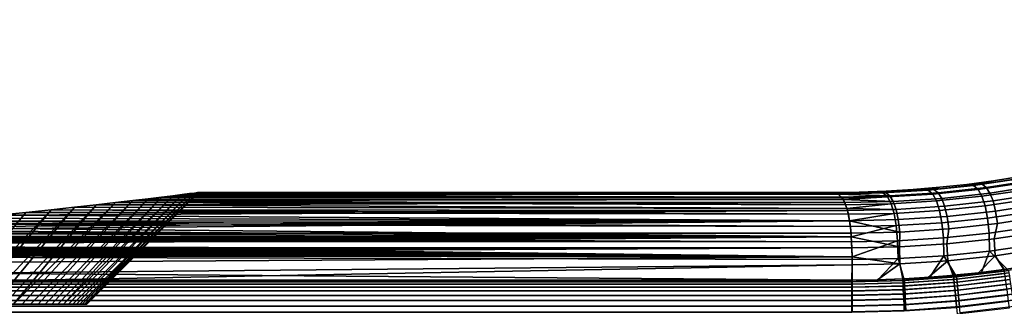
# Model space of a CAD drawing. Header units: metres. Extents: x -109 to 109, y -342 to 66.
# Tile 122 of 256: x -62 to -44, y -9 to -4. Entities that reach past the tile are written whole.
import ezdxf

# ---------------------------------------------------------------- set-up
doc = ezdxf.new("R2010")
doc.units = ezdxf.units.M
doc.layers.add('solid_K_24_62_16_000B91', color=7, linetype='CONTINUOUS')

msp = doc.modelspace()

# ---------------------------------------------------------------- linework, layer by layer
at = {"layer": 'solid_K_24_62_16_000B91'}
for points in [[(-36.842461, -7.666908, -21), (-29.357708, -3.907586, -21), (-29.265255, -4.54852, -21), (-76.5, -29.377958, -21)], [(-29.265255, -4.54852, -21), (-29.158825, -5.187215, -21), (-76.5, -29.377958, -21)], [(-29.158825, -5.187215, -21), (-29.038427, -5.823567, -21), (-76.5, -29.377958, -21)], [(-29.038427, -5.823567, -21), (-28.904202, -6.456891, -21), (-76.5, -29.377958, -21)], [(-28.904202, -6.456891, -21), (-28.756165, -7.087121, -21), (-76.5, -29.377958, -21)], [(-45.467411, -6.906885, 0.002866), (-44.987247, -6.854573, 0.002921), (-44.865837, -6.873651, -2.363894), (-45.675507, -6.956869, -2.387166)], [(-45.675507, -6.956869, -2.387166), (-44.865837, -6.873651, -2.363894), (-44.784134, -6.945807, -4.835994), (-45.594334, -7.029382, -4.853195)], [(-45.57476, -6.943877, 2.179066), (-44.711742, -6.849283, 2.153829), (-44.987247, -6.854573, 0.002921), (-45.467411, -6.906885, 0.002866)], [(-44.636093, -6.908998, 4.400425), (-44.711742, -6.849283, 2.153829), (-45.57476, -6.943877, 2.179066), (-45.499466, -7.00393, 4.419671)], [(-44.987247, -6.854573, 0.002921), (-44.508488, -6.790697, 0.002962), (-44.865837, -6.873651, -2.363894)], [(-44.711742, -6.849283, 2.153829), (-44.508488, -6.790697, 0.002962), (-44.987247, -6.854573, 0.002921)], [(-44.031399, -6.715294, 0.002986), (-44.060207, -6.757536, -2.341398), (-44.865837, -6.873651, -2.363894), (-44.508488, -6.790697, 0.002962)], [(-44.865837, -6.873651, -2.363894), (-44.060207, -6.757536, -2.341398), (-43.977982, -6.829324, -4.820206), (-44.784134, -6.945807, -4.835994)], [(-44.784134, -6.945807, -4.835994), (-43.977982, -6.829324, -4.820206), (-43.908363, -6.950499, -7.297468), (-44.71574, -7.067346, -7.306627)], [(-44.711742, -6.849283, 2.153829), (-43.853622, -6.717299, 2.129424), (-44.031399, -6.715294, 0.002986), (-44.508488, -6.790697, 0.002962)], [(-43.777626, -6.776675, 4.382667), (-43.853622, -6.717299, 2.129424), (-44.711742, -6.849283, 2.153829), (-44.636093, -6.908998, 4.400425)], [(-43.711674, -6.87671, 6.63477), (-43.777626, -6.776675, 4.382667), (-44.636093, -6.908998, 4.400425), (-44.571213, -7.00941, 6.645944)], [(-43.654907, -7.017324, 8.884982), (-43.711674, -6.87671, 6.63477), (-44.571213, -7.00941, 6.645944), (-44.516323, -7.150474, 8.889666)], [(-61.005196, -9, 2.823734), (-61.083027, -9, 3.221714), (-59.210217, -7.057309, 3.754289), (-59.044529, -7.036845, 3.01039)], [(-61.083027, -9, -3.221714), (-61.005196, -9, -2.823734), (-59.044533, -7.036845, -3.010399), (-59.21022, -7.057309, -3.754304)], [(-60.937607, -9, 2.423723), (-61.005196, -9, 2.823734), (-59.044529, -7.036845, 3.01039)], [(-61.005196, -9, -2.823734), (-60.937607, -9, -2.423723), (-59.044533, -7.036845, -3.010399)], [(-60.880367, -9, 2.022278), (-60.937607, -9, 2.423723), (-59.044529, -7.036845, 3.01039), (-58.915615, -7.020792, 2.261471)], [(-60.937607, -9, -2.423723), (-60.880367, -9, -2.022278), (-58.915615, -7.020792, -2.261482), (-59.044533, -7.036845, -3.010399)], [(-60.880367, -9, 2.022278), (-58.915615, -7.020792, 2.261471), (-58.823616, -7.009265, 1.509664), (-60.833477, -9, 1.619444)], [(-60.880367, -9, -2.022278), (-60.833477, -9, -1.619444), (-58.915615, -7.020792, -2.261482)], [(-60.796978, -9, 1.215547), (-60.833477, -9, 1.619444), (-58.823616, -7.009265, 1.509664)], [(-60.796978, -9, -1.215547), (-58.823616, -7.009265, -1.509683), (-58.915615, -7.020792, -2.261482), (-60.833477, -9, -1.619444)], [(-60.770882, -9, 0.810767), (-60.796978, -9, 1.215547), (-58.823616, -7.009265, 1.509664), (-58.768425, -7.002322, 0.755848)], [(-60.796978, -9, -1.215547), (-60.770882, -9, -0.810767), (-58.768425, -7.002323, -0.75586), (-58.823616, -7.009265, -1.509683)], [(-60.770882, -9, 0.810767), (-58.768425, -7.002322, 0.755848), (-58.75, -7, -0.000004), (-60.755222, -9, 0.405523)], [(-60.770882, -9, -0.810767), (-60.755222, -9, -0.405523), (-58.768425, -7.002323, -0.75586)], [(-60.755222, -9, -0.405523), (-60.75, -9), (-58.75, -7, -0.000004), (-58.768425, -7.002323, -0.75586)], [(-60.75, -9), (-60.755222, -9, 0.405523), (-58.75, -7, -0.000004)], [(-59.21022, -7.057309, -3.754304), (-59.044533, -7.036845, -3.010399), (-47.221523, -7.097288, -4.891143)], [(-59.044529, -7.036845, 3.01039), (-59.210217, -7.057309, 3.754289), (-47.234444, -7.080949, 4.461709), (-47.289085, -7.031637, 2.789587)], [(-58.915615, -7.020792, -2.261482), (-47.289272, -7.031518, -2.784348), (-47.221523, -7.097288, -4.891143), (-59.044533, -7.036845, -3.010399)], [(-59.044529, -7.036845, 3.01039), (-47.289085, -7.031637, 2.789587), (-47.308979, -7.02024, 2.231308), (-58.915615, -7.020792, 2.261471)], [(-58.823616, -7.009265, -1.509683), (-47.301598, -7.024115, -2.435524), (-47.289272, -7.031518, -2.784348), (-58.915615, -7.020792, -2.261482)], [(-58.823616, -7.009265, 1.509664), (-58.915615, -7.020792, 2.261471), (-47.308979, -7.02024, 2.231308)], [(-58.768425, -7.002322, 0.755848), (-58.823616, -7.009265, 1.509664), (-47.308979, -7.02024, 2.231308), (-47.396557, -7, 0.003166)], [(-58.823616, -7.009265, -1.509683), (-58.768425, -7.002323, -0.75586), (-47.301598, -7.024115, -2.435524)], [(-58.768425, -7.002323, -0.75586), (-58.75, -7, -0.000004), (-47.396557, -7, 0.003166), (-47.301598, -7.024115, -2.435524)], [(-58.75, -7, -0.000004), (-58.768425, -7.002322, 0.755848), (-47.396557, -7, 0.003166)], [(-46.913548, -6.994176, 0.002686), (-47.301598, -7.024115, -2.435524), (-47.396557, -7, 0.003166)], [(-46.913548, -6.994176, 0.002686), (-47.396557, -7, 0.003166), (-47.308979, -7.02024, 2.231308), (-46.441051, -7.000902, 2.205086)], [(-46.441051, -7.000902, 2.205086), (-47.308979, -7.02024, 2.231308), (-47.289085, -7.031637, 2.789587), (-46.366108, -7.061292, 4.440365)], [(-46.430832, -6.976707, 0.002504), (-46.487869, -7.007054, -2.411175), (-47.301598, -7.024115, -2.435524), (-46.913548, -6.994176, 0.002686)], [(-46.487869, -7.007054, -2.411175), (-47.289272, -7.031518, -2.784348), (-47.301598, -7.024115, -2.435524)], [(-46.40723, -7.079911, -4.871779), (-47.221523, -7.097288, -4.891143), (-47.289272, -7.031518, -2.784348), (-46.487869, -7.007054, -2.411175)], [(-46.366108, -7.061292, 4.440365), (-47.289085, -7.031637, 2.789587), (-47.234444, -7.080949, 4.461709)], [(-46.441051, -7.000902, 2.205086), (-46.430832, -6.976707, 0.002504), (-46.913548, -6.994176, 0.002686)], [(-46.430832, -6.976707, 0.002504), (-45.948696, -6.947605, 0.002679), (-45.675507, -6.956869, -2.387166), (-46.487869, -7.007054, -2.411175)], [(-46.487869, -7.007054, -2.411175), (-45.675507, -6.956869, -2.387166), (-45.594334, -7.029382, -4.853195), (-46.40723, -7.079911, -4.871779)], [(-46.441051, -7.000902, 2.205086), (-45.57476, -6.943877, 2.179066), (-45.948696, -6.947605, 0.002679), (-46.430832, -6.976707, 0.002504)], [(-45.499466, -7.00393, 4.419671), (-45.57476, -6.943877, 2.179066), (-46.441051, -7.000902, 2.205086), (-46.366108, -7.061292, 4.440365)], [(-46.40723, -7.079911, -4.871779), (-45.594334, -7.029382, -4.853195), (-45.527176, -7.151226, -7.317839), (-46.341328, -7.201999, -7.331087)], [(-45.435677, -7.104666, 6.659264), (-45.499466, -7.00393, 4.419671), (-46.366108, -7.061292, 4.440365), (-46.303425, -7.162297, 6.674704)], [(-45.948696, -6.947605, 0.002679), (-45.467411, -6.906885, 0.002866), (-45.675507, -6.956869, -2.387166)], [(-45.57476, -6.943877, 2.179066), (-45.467411, -6.906885, 0.002866), (-45.948696, -6.947605, 0.002679)], [(-45.594334, -7.029382, -4.853195), (-44.784134, -6.945807, -4.835994), (-44.71574, -7.067346, -7.306627), (-45.527176, -7.151226, -7.317839)], [(-44.571213, -7.00941, 6.645944), (-44.636093, -6.908998, 4.400425), (-45.499466, -7.00393, 4.419671), (-45.435677, -7.104666, 6.659264)], [(-44.516323, -7.150474, 8.889666), (-44.571213, -7.00941, 6.645944), (-45.435677, -7.104666, 6.659264), (-45.38269, -7.246064, 8.897161)], [(-44.71574, -7.067346, -7.306627), (-43.908363, -6.950499, -7.297468), (-43.850174, -7.120908, -9.772154), (-44.659645, -7.238177, -9.774805)], [(-43.607864, -7.198681, 11.132554), (-43.654907, -7.017324, 8.884982), (-44.516323, -7.150474, 8.889666), (-44.471684, -7.332276, 11.130875)], [(-28.756165, -7.087121, -21), (-28.594442, -7.713766, -21), (-76.5, -29.377958, -21)], [(-62.235168, -9, 6.676607), (-62.411819, -9, 7.041701), (-60.971924, -7.263161, 8.041667), (-60.587502, -7.220078, 7.35463)], [(-62.411819, -9, -7.041701), (-62.235168, -9, -6.676607), (-60.587505, -7.220078, -7.354636), (-60.971928, -7.263161, -8.041669)], [(-62.235168, -9, 6.676607), (-60.587502, -7.220078, 7.35463), (-60.239437, -7.180183, 6.655269), (-62.068012, -9, 6.307155)], [(-62.235168, -9, -6.676607), (-62.068012, -9, -6.307155), (-60.587505, -7.220078, -7.354636)], [(-61.910435, -9, 5.933548), (-62.068012, -9, 6.307155), (-60.239437, -7.180183, 6.655269)], [(-61.910435, -9, -5.933548), (-60.239441, -7.180184, -6.655278), (-60.587505, -7.220078, -7.354636), (-62.068012, -9, -6.307155)], [(-61.762447, -9, 5.555797), (-61.910435, -9, 5.933548), (-60.239437, -7.180183, 6.655269), (-59.927334, -7.143697, 5.943796)], [(-61.910435, -9, -5.933548), (-61.762447, -9, -5.555797), (-59.927338, -7.143697, -5.943801), (-60.239441, -7.180184, -6.655278)], [(-61.624287, -9, 5.174519), (-61.762447, -9, 5.555797), (-59.927334, -7.143697, 5.943796)], [(-61.762447, -9, -5.555797), (-61.624287, -9, -5.174519), (-59.927338, -7.143697, -5.943801)], [(-61.495998, -9, 4.789824), (-61.624287, -9, 5.174519), (-59.927334, -7.143697, 5.943796), (-59.651505, -7.110889, 5.221723)], [(-61.624287, -9, -5.174519), (-61.495998, -9, -4.789824), (-59.651505, -7.110889, -5.221731), (-59.927338, -7.143697, -5.943801)], [(-61.377666, -9, 4.40198), (-61.495998, -9, 4.789824), (-59.651505, -7.110889, 5.221723)], [(-61.495998, -9, -4.789824), (-61.377666, -9, -4.40198), (-59.651505, -7.110889, -5.221731)], [(-61.269299, -9, 4.011009), (-61.377666, -9, 4.40198), (-59.651505, -7.110889, 5.221723), (-59.412422, -7.082027, 4.49132)], [(-61.377666, -9, -4.40198), (-61.269299, -9, -4.011009), (-59.412426, -7.082028, -4.491336), (-59.651505, -7.110889, -5.221731)], [(-61.269299, -9, 4.011009), (-59.412422, -7.082027, 4.49132), (-59.210217, -7.057309, 3.754289), (-61.171085, -9, 3.617577)], [(-61.269299, -9, -4.011009), (-61.171085, -9, -3.617577), (-59.412426, -7.082028, -4.491336)], [(-61.083027, -9, 3.221714), (-61.171085, -9, 3.617577), (-59.210217, -7.057309, 3.754289)], [(-61.083027, -9, -3.221714), (-59.21022, -7.057309, -3.754304), (-59.412426, -7.082028, -4.491336), (-61.171085, -9, -3.617577)], [(-60.971928, -7.263161, -8.041669), (-60.587505, -7.220078, -7.354636), (-47.134243, -7.285436, -8.374715)], [(-60.587502, -7.220078, 7.35463), (-60.971924, -7.263161, 8.041667), (-47.134552, -7.285671, 8.37816), (-47.172821, -7.182154, 6.691537)], [(-60.239441, -7.180184, -6.655278), (-47.156834, -7.219542, -7.345677), (-47.134243, -7.285436, -8.374715), (-60.587505, -7.220078, -7.354636)], [(-60.239437, -7.180183, 6.655269), (-60.587502, -7.220078, 7.35463), (-47.172821, -7.182154, 6.691537)], [(-60.239441, -7.180184, -6.655278), (-59.927338, -7.143697, -5.943801), (-47.156834, -7.219542, -7.345677)], [(-59.927334, -7.143697, 5.943796), (-60.239437, -7.180183, 6.655269), (-47.172821, -7.182154, 6.691537), (-47.201935, -7.126718, 5.581807)], [(-59.651505, -7.110889, -5.221731), (-47.201908, -7.126523, -5.577514), (-47.156834, -7.219542, -7.345677), (-59.927338, -7.143697, -5.943801)], [(-59.651505, -7.110889, 5.221723), (-59.927334, -7.143697, 5.943796), (-47.201935, -7.126718, 5.581807)], [(-59.412422, -7.082027, 4.49132), (-59.651505, -7.110889, 5.221723), (-47.201935, -7.126718, 5.581807), (-47.234444, -7.080949, 4.461709)], [(-59.412426, -7.082028, -4.491336), (-47.221523, -7.097288, -4.891143), (-47.201908, -7.126523, -5.577514), (-59.651505, -7.110889, -5.221731)], [(-59.412426, -7.082028, -4.491336), (-59.21022, -7.057309, -3.754304), (-47.221523, -7.097288, -4.891143)], [(-59.210217, -7.057309, 3.754289), (-59.412422, -7.082027, 4.49132), (-47.234444, -7.080949, 4.461709)], [(-46.366108, -7.061292, 4.440365), (-47.234444, -7.080949, 4.461709), (-47.201935, -7.126718, 5.581807), (-46.303425, -7.162297, 6.674704)], [(-46.40723, -7.079911, -4.871779), (-47.201908, -7.126523, -5.577514), (-47.221523, -7.097288, -4.891143)], [(-46.303425, -7.162297, 6.674704), (-47.201935, -7.126718, 5.581807), (-47.172821, -7.182154, 6.691537)], [(-46.341328, -7.201999, -7.331087), (-47.156834, -7.219542, -7.345677), (-47.201908, -7.126523, -5.577514), (-46.40723, -7.079911, -4.871779)], [(-46.303425, -7.162297, 6.674704), (-47.172821, -7.182154, 6.691537), (-47.134552, -7.285671, 8.37816), (-46.252369, -7.303912, 8.907457)], [(-46.341328, -7.201999, -7.331087), (-47.134243, -7.285436, -8.374715), (-47.156834, -7.219542, -7.345677)], [(-46.289513, -7.373308, -9.788216), (-47.107189, -7.390892, -9.798294), (-47.134243, -7.285436, -8.374715), (-46.341328, -7.201999, -7.331087)], [(-46.341328, -7.201999, -7.331087), (-45.527176, -7.151226, -7.317839), (-45.473213, -7.322357, -9.780162), (-46.289513, -7.373308, -9.788216)], [(-45.38269, -7.246064, 8.897161), (-45.435677, -7.104666, 6.659264), (-46.303425, -7.162297, 6.674704), (-46.252369, -7.303912, 8.907457)], [(-45.527176, -7.151226, -7.317839), (-44.71574, -7.067346, -7.306627), (-44.659645, -7.238177, -9.774805), (-45.473213, -7.322357, -9.780162)], [(-44.471684, -7.332276, 11.130875), (-44.516323, -7.150474, 8.889666), (-45.38269, -7.246064, 8.897161), (-45.3405, -7.428158, 11.132688)], [(-44.659645, -7.238177, -9.774805), (-43.850174, -7.120908, -9.772154), (-43.802959, -7.340524, -12.243246), (-44.615368, -7.458274, -12.239555)], [(-43.569492, -7.420648, 13.376716), (-43.607864, -7.198681, 11.132554), (-44.471684, -7.332276, 11.130875), (-44.436363, -7.554733, 13.36884)], [(-63.210537, -9, 8.452962), (-63.432602, -9, 8.792361), (-62.336128, -7.407743, 10.006927), (-61.846806, -7.357378, 9.369484)], [(-63.210537, -9, -8.452962), (-61.846809, -7.357378, -9.36949), (-62.336128, -7.407743, -10.006928), (-63.432602, -9, -8.792361)], [(-62.997257, -9, 8.107924), (-63.210537, -9, 8.452962), (-61.846806, -7.357378, 9.369484), (-61.392025, -7.309068, 8.714081)], [(-63.210537, -9, -8.452962), (-62.997257, -9, -8.107924), (-61.392025, -7.309068, -8.714083), (-61.846809, -7.357378, -9.36949)], [(-62.793007, -9, 7.75763), (-62.997257, -9, 8.107924), (-61.392025, -7.309068, 8.714081)], [(-62.997257, -9, -8.107924), (-62.793007, -9, -7.75763), (-61.392025, -7.309068, -8.714083)], [(-62.336128, -7.407743, 10.006927), (-62.859718, -7.45978, 10.625178), (-47.08646, -7.506122, 11.146745), (-47.123734, -7.323876, 8.920127)], [(-62.859718, -7.45978, -10.62518), (-62.336128, -7.407743, -10.006928), (-47.085674, -7.508632, -11.17429)], [(-62.597843, -9, 7.402195), (-62.793007, -9, 7.75763), (-61.392025, -7.309068, 8.714081), (-60.971924, -7.263161, 8.041667)], [(-62.793007, -9, -7.75763), (-62.597843, -9, -7.402195), (-60.971928, -7.263161, -8.041669), (-61.392025, -7.309068, -8.714083)], [(-62.411819, -9, 7.041701), (-62.597843, -9, 7.402195), (-60.971924, -7.263161, 8.041667)], [(-62.597843, -9, -7.402195), (-62.411819, -9, -7.041701), (-60.971928, -7.263161, -8.041669)], [(-61.846806, -7.357378, 9.369484), (-62.336128, -7.407743, 10.006927), (-47.123734, -7.323876, 8.920127)], [(-61.846809, -7.357378, -9.36949), (-47.107189, -7.390892, -9.798294), (-47.085674, -7.508632, -11.17429), (-62.336128, -7.407743, -10.006928)], [(-61.846809, -7.357378, -9.36949), (-61.392025, -7.309068, -8.714083), (-47.107189, -7.390892, -9.798294)], [(-61.392025, -7.309068, 8.714081), (-61.846806, -7.357378, 9.369484), (-47.123734, -7.323876, 8.920127)], [(-60.971928, -7.263161, -8.041669), (-47.134243, -7.285436, -8.374715), (-47.107189, -7.390892, -9.798294), (-61.392025, -7.309068, -8.714083)], [(-60.971924, -7.263161, 8.041667), (-61.392025, -7.309068, 8.714081), (-47.123734, -7.323876, 8.920127), (-47.134552, -7.285671, 8.37816)], [(-46.252369, -7.303912, 8.907457), (-47.134552, -7.285671, 8.37816), (-47.123734, -7.323876, 8.920127)], [(-46.252369, -7.303912, 8.907457), (-47.123734, -7.323876, 8.920127), (-47.08646, -7.506122, 11.146745), (-46.21265, -7.486144, 11.13799)], [(-46.289513, -7.373308, -9.788216), (-47.085674, -7.508632, -11.17429), (-47.107189, -7.390892, -9.798294)], [(-46.251221, -7.593827, -12.242288), (-47.071968, -7.611345, -12.248151), (-47.085674, -7.508632, -11.17429), (-46.289513, -7.373308, -9.788216)], [(-46.289513, -7.373308, -9.788216), (-45.473213, -7.322357, -9.780162), (-45.431911, -7.542756, -12.239236), (-46.251221, -7.593827, -12.242288)], [(-45.3405, -7.428158, 11.132688), (-45.38269, -7.246064, 8.897161), (-46.252369, -7.303912, 8.907457), (-46.21265, -7.486144, 11.13799)], [(-45.473213, -7.322357, -9.780162), (-44.659645, -7.238177, -9.774805), (-44.615368, -7.458274, -12.239555), (-45.431911, -7.542756, -12.239236)], [(-44.436363, -7.554733, 13.36884), (-44.471684, -7.332276, 11.130875), (-45.3405, -7.428158, 11.132688), (-45.308281, -7.650906, 13.36515)], [(-44.615368, -7.458274, -12.239555), (-43.802959, -7.340524, -12.243246), (-43.766403, -7.609364, -14.70974), (-44.582443, -7.727634, -14.69992)], [(-65.272652, -7.67467, 12.865209), (-65.949547, -7.727564, 13.358567), (-47.060532, -7.728809, 13.369964), (-47.086037, -7.508873, 11.176939)], [(-64.623451, -7.620892, 12.343176), (-65.272652, -7.67467, 12.865209), (-47.086037, -7.508873, 11.176939)], [(-64.004089, -7.566811, -11.79467), (-47.071968, -7.611345, -12.248151), (-47.055191, -7.796433, -13.974559), (-64.623459, -7.620893, -12.343177)], [(-64.004089, -7.566811, 11.794667), (-64.623451, -7.620892, 12.343176), (-47.086037, -7.508873, 11.176939)], [(-63.416164, -7.512973, 11.221779), (-64.004089, -7.566811, 11.794667), (-47.086037, -7.508873, 11.176939)], [(-64.004089, -7.566811, -11.79467), (-63.416168, -7.512974, -11.221782), (-47.071968, -7.611345, -12.248151)], [(-62.859718, -7.45978, -10.62518), (-47.085674, -7.508632, -11.17429), (-47.071968, -7.611345, -12.248151), (-63.416168, -7.512974, -11.221782)], [(-62.859718, -7.45978, 10.625178), (-63.416164, -7.512973, 11.221779), (-47.086037, -7.508873, 11.176939), (-47.08646, -7.506122, 11.146745)], [(-46.21265, -7.486144, 11.13799), (-47.08646, -7.506122, 11.146745), (-47.086037, -7.508873, 11.176939), (-46.183571, -7.708981, 13.365652)], [(-46.183571, -7.708981, 13.365652), (-47.086037, -7.508873, 11.176939), (-47.060532, -7.728809, 13.369964)], [(-46.251221, -7.593827, -12.242288), (-45.431911, -7.542756, -12.239236), (-45.402676, -7.812408, -14.694153), (-46.225712, -7.863542, -14.692449)], [(-45.308281, -7.650906, 13.36515), (-45.3405, -7.428158, 11.132688), (-46.21265, -7.486144, 11.13799), (-46.183571, -7.708981, 13.365652)], [(-45.431911, -7.542756, -12.239236), (-44.615368, -7.458274, -12.239555), (-44.582443, -7.727634, -14.69992), (-45.402676, -7.812408, -14.694153)], [(-45.341629, -7.919147, 15.593452), (-44.493641, -7.828719, 15.601757), (-44.436363, -7.554733, 13.36884), (-45.308281, -7.650906, 13.36515)], [(-44.493641, -7.828719, 15.601757), (-43.650288, -7.702514, 15.614652), (-43.569492, -7.420648, 13.376716), (-44.436363, -7.554733, 13.36884)], [(-37.70723, -8.10821, -21), (-36.842461, -7.666908, -21), (-76.5, -29.377958, -21)], [(-28.594442, -7.713766, -21), (-28.41905, -8.336782, -21), (-76.5, -29.377958, -21)], [(-66.653328, -7.77911, -13.822233), (-65.949554, -7.727564, -13.358572), (-47.055191, -7.796433, -13.974559)], [(-65.949547, -7.727564, 13.358567), (-66.653328, -7.77911, 13.822231), (-47.055351, -7.796646, 13.976414), (-47.060532, -7.728809, 13.369964)], [(-65.949554, -7.727564, -13.358572), (-65.272659, -7.67467, -12.865211), (-47.055191, -7.796433, -13.974559)], [(-65.272659, -7.67467, -12.865211), (-64.623459, -7.620893, -12.343177), (-47.055191, -7.796433, -13.974559)], [(-46.251221, -7.593827, -12.242288), (-47.055191, -7.796433, -13.974559), (-47.071968, -7.611345, -12.248151)], [(-46.183571, -7.708981, 13.365652), (-47.060532, -7.728809, 13.369964), (-47.055351, -7.796646, 13.976414), (-46.192719, -7.973635, 15.589752)], [(-46.225712, -7.863542, -14.692449), (-47.050167, -7.880901, -14.69441), (-47.055191, -7.796433, -13.974559), (-46.251221, -7.593827, -12.242288)], [(-46.192719, -7.973635, 15.589752), (-45.341629, -7.919147, 15.593452), (-45.308281, -7.650906, 13.36515), (-46.183571, -7.708981, 13.365652)], [(-44.582443, -7.727634, -14.69992), (-44.577137, -8.048326, -17.154673), (-45.396034, -8.132217, -17.1439), (-45.402676, -7.812408, -14.694153)], [(-43.766403, -7.609364, -14.70974), (-43.762421, -7.931134, -17.170135), (-44.577137, -8.048326, -17.154673), (-44.582443, -7.727634, -14.69992)], [(-44.493641, -7.828719, 15.601757), (-44.475281, -8.132339, 17.83053), (-43.627617, -8.00552, 17.848917), (-43.650288, -7.702514, 15.614652)], [(-69.702179, -7.96164, 15.350526), (-70.105721, -7.980815, 15.50221), (-47.045418, -7.992024, 15.59018), (-47.055351, -7.796646, 13.976414)], [(-69.302986, -7.941521, 15.189724), (-69.702179, -7.96164, 15.350526), (-47.055351, -7.796646, 13.976414)], [(-68.908501, -7.92052, 15.020005), (-69.302986, -7.941521, 15.189724), (-47.055351, -7.796646, 13.976414)], [(-69.302986, -7.941521, -15.189724), (-68.908501, -7.92052, -15.020006), (-47.041367, -8.149115, -16.773842)], [(-68.519196, -7.898702, 14.841598), (-68.908501, -7.92052, 15.020005), (-47.055351, -7.796646, 13.976414)], [(-68.908501, -7.92052, -15.020006), (-68.519196, -7.898702, -14.841599), (-47.041367, -8.149115, -16.773842)], [(-68.135048, -7.876111, 14.654545), (-68.519196, -7.898702, 14.841598), (-47.055351, -7.796646, 13.976414)], [(-68.135048, -7.876111, -14.654548), (-47.050167, -7.880901, -14.69441), (-47.041367, -8.149115, -16.773842), (-68.519196, -7.898702, -14.841599)], [(-67.756111, -7.852793, 14.458901), (-68.135048, -7.876111, 14.654545), (-47.055351, -7.796646, 13.976414)], [(-68.135048, -7.876111, -14.654548), (-67.756111, -7.852793, -14.458902), (-47.050167, -7.880901, -14.69441)], [(-67.382683, -7.828813, 14.254861), (-67.756111, -7.852793, 14.458901), (-47.055351, -7.796646, 13.976414)], [(-67.756111, -7.852793, -14.458902), (-67.382683, -7.828813, -14.254862), (-47.050167, -7.880901, -14.69441)], [(-67.014969, -7.804227, 14.042544), (-67.382683, -7.828813, 14.254861), (-47.055351, -7.796646, 13.976414)], [(-67.382683, -7.828813, -14.254862), (-67.014969, -7.804227, -14.042546), (-47.050167, -7.880901, -14.69441)], [(-66.653328, -7.77911, -13.822233), (-47.055191, -7.796433, -13.974559), (-47.050167, -7.880901, -14.69441), (-67.014969, -7.804227, -14.042546)], [(-66.653328, -7.77911, 13.822231), (-67.014969, -7.804227, 14.042544), (-47.055351, -7.796646, 13.976414)], [(-46.192719, -7.973635, 15.589752), (-47.055351, -7.796646, 13.976414), (-47.045418, -7.992024, 15.59018)], [(-46.225712, -7.863542, -14.692449), (-47.041367, -8.149115, -16.773842), (-47.050167, -7.880901, -14.69441)], [(-46.217712, -8.182666, -17.137835), (-47.040661, -8.199555, -17.136269), (-47.041367, -8.149115, -16.773842), (-46.225712, -7.863542, -14.692449)], [(-45.402676, -7.812408, -14.694153), (-45.396034, -8.132217, -17.1439), (-46.217712, -8.182666, -17.137835), (-46.225712, -7.863542, -14.692449)], [(-46.192719, -7.973635, 15.589752), (-46.183182, -8.27763, 17.809614), (-45.32766, -8.223098, 17.817421), (-45.341629, -7.919147, 15.593452)], [(-45.341629, -7.919147, 15.593452), (-45.32766, -8.223098, 17.817421), (-44.475281, -8.132339, 17.83053), (-44.493641, -7.828719, 15.601757)], [(-43.803715, -8.298741, -19.565554), (-44.26342, -8.369788, -19.566763), (-44.577137, -8.048326, -17.154673), (-43.762421, -7.931134, -17.170135)], [(-38.589794, -8.50975, -21), (-37.70723, -8.10821, -21), (-76.5, -29.377958, -21)], [(-75.191048, -8.122086, 16.576305), (-75.62709, -8.125521, 16.601547), (-47.041363, -8.149252, 16.774839), (-47.045418, -7.992024, 15.59018)], [(-74.755806, -8.11729, 16.541006), (-75.191048, -8.122086, 16.576305), (-47.045418, -7.992024, 15.59018)], [(-74.321838, -8.111145, 16.495665), (-74.755806, -8.11729, 16.541006), (-47.045418, -7.992024, 15.59018)], [(-74.755806, -8.11729, -16.541006), (-74.321838, -8.111145, -16.495665), (-47.041367, -8.149115, -16.773842)], [(-73.889359, -8.10367, 16.440342), (-74.321838, -8.111145, 16.495665), (-47.045418, -7.992024, 15.59018)], [(-74.321838, -8.111145, -16.495665), (-73.889359, -8.10367, -16.440342), (-47.041367, -8.149115, -16.773842)], [(-73.45874, -8.094888, 16.37509), (-73.889359, -8.10367, 16.440342), (-47.045418, -7.992024, 15.59018)], [(-73.889359, -8.10367, -16.440342), (-73.45874, -8.094888, -16.37509), (-47.041367, -8.149115, -16.773842)], [(-73.030037, -8.084815, 16.299931), (-73.45874, -8.094888, 16.37509), (-47.045418, -7.992024, 15.59018)], [(-73.45874, -8.094888, -16.37509), (-73.030037, -8.084815, -16.299931), (-47.041367, -8.149115, -16.773842)], [(-72.603271, -8.073472, 16.214865), (-73.030037, -8.084815, 16.299931), (-47.045418, -7.992024, 15.59018)], [(-73.030037, -8.084815, -16.299931), (-72.603271, -8.073472, -16.214865), (-47.041367, -8.149115, -16.773842)], [(-72.178947, -8.060895, 16.12001), (-72.603271, -8.073472, 16.214865), (-47.045418, -7.992024, 15.59018)], [(-72.603271, -8.073472, -16.214865), (-72.178947, -8.060895, -16.12001), (-47.041367, -8.149115, -16.773842)], [(-71.757469, -8.047117, 16.015446), (-72.178947, -8.060895, 16.12001), (-47.045418, -7.992024, 15.59018)], [(-72.178947, -8.060895, -16.12001), (-71.757469, -8.047117, -16.015446), (-47.041367, -8.149115, -16.773842)], [(-71.339142, -8.032181, 15.901291), (-71.757469, -8.047117, 16.015446), (-47.045418, -7.992024, 15.59018)], [(-71.757469, -8.047117, -16.015446), (-71.339149, -8.032181, -15.901292), (-47.041367, -8.149115, -16.773842)], [(-71.339149, -8.032181, -15.901292), (-70.924423, -8.016129, -15.777688), (-47.041367, -8.149115, -16.773842)], [(-70.924416, -8.016129, 15.777687), (-71.339142, -8.032181, 15.901291), (-47.045418, -7.992024, 15.59018)], [(-70.924423, -8.016129, -15.777688), (-70.513283, -7.998997, -15.644658), (-47.041367, -8.149115, -16.773842)], [(-70.513283, -7.998997, 15.644657), (-70.924416, -8.016129, 15.777687), (-47.045418, -7.992024, 15.59018)], [(-70.513283, -7.998997, -15.644658), (-70.105721, -7.980815, -15.502211), (-47.041367, -8.149115, -16.773842)], [(-70.105721, -7.980815, 15.50221), (-70.513283, -7.998997, 15.644657), (-47.045418, -7.992024, 15.59018)], [(-70.105721, -7.980815, -15.502211), (-69.702179, -7.96164, -15.350527), (-47.041367, -8.149115, -16.773842)], [(-69.702179, -7.96164, -15.350527), (-69.302986, -7.941521, -15.189724), (-47.041367, -8.149115, -16.773842)], [(-46.192719, -7.973635, 15.589752), (-47.045418, -7.992024, 15.59018), (-47.041363, -8.149252, 16.774839), (-46.183182, -8.27763, 17.809614)], [(-44.724525, -8.429961, -19.567806), (-45.186787, -8.479229, -19.568682), (-45.396034, -8.132217, -17.1439), (-44.577137, -8.048326, -17.154673)], [(-44.26342, -8.369788, -19.566763), (-44.724525, -8.429961, -19.567806), (-44.577137, -8.048326, -17.154673)], [(-43.627617, -8.00552, 17.848917), (-44.475281, -8.132339, 17.83053), (-44.315918, -8.377192, 19.566881), (-43.875149, -8.310512, 19.565741)], [(-76.063347, -8.127584, -16.616682), (-47.041367, -8.149115, -16.773842), (-47.040661, -8.199555, -17.136269), (-76.5, -8.128272, -16.621729)], [(-76.063347, -8.127584, 16.616682), (-76.5, -8.128272, 16.621729), (-76.5, -8.338655, 18.097437), (-47.041363, -8.149252, 16.774839)], [(-47.042538, -8.566907, -19.570486), (-76.5, -8.338655, -18.097437), (-76.5, -8.128272, -16.621729), (-47.040661, -8.199555, -17.136269)], [(-76.5, -8.566907, 19.570486), (-47.04007, -8.295759, 17.806681), (-47.041363, -8.149252, 16.774839), (-76.5, -8.338655, 18.097437)], [(-76.063347, -8.127584, -16.616682), (-75.62709, -8.125521, -16.601547), (-47.041367, -8.149115, -16.773842)], [(-75.62709, -8.125521, 16.601547), (-76.063347, -8.127584, 16.616682), (-47.041363, -8.149252, 16.774839)], [(-75.62709, -8.125521, -16.601547), (-75.191048, -8.122086, -16.576305), (-47.041367, -8.149115, -16.773842)], [(-75.191048, -8.122086, -16.576305), (-74.755806, -8.11729, -16.541006), (-47.041367, -8.149115, -16.773842)], [(-46.183182, -8.27763, 17.809614), (-47.04007, -8.295759, 17.806681), (-47.042751, -8.566908, 19.570494), (-46.588615, -8.561623, 19.570305)], [(-46.578114, -8.561401, -19.570292), (-47.042538, -8.566907, -19.570486), (-47.040661, -8.199555, -17.136269), (-46.217712, -8.182666, -17.137835)], [(-46.183182, -8.27763, 17.809614), (-47.041363, -8.149252, 16.774839), (-47.04007, -8.295759, 17.806681)], [(-46.183182, -8.27763, 17.809614), (-46.588615, -8.561623, 19.570305), (-46.132103, -8.545752, 19.569948)], [(-46.113831, -8.544954, -19.569925), (-46.578114, -8.561401, -19.570292), (-46.217712, -8.182666, -17.137835)], [(-45.649975, -8.517564, -19.569387), (-46.113831, -8.544954, -19.569925), (-46.217712, -8.182666, -17.137835), (-45.396034, -8.132217, -17.1439)], [(-45.32766, -8.223098, 17.817421), (-46.183182, -8.27763, 17.809614), (-46.132103, -8.545752, 19.569948), (-45.680988, -8.519661, 19.569431)], [(-45.32766, -8.223098, 17.817421), (-45.680988, -8.519661, 19.569431), (-45.227997, -8.483015, 19.568748)], [(-45.186787, -8.479229, -19.568682), (-45.649975, -8.517564, -19.569387), (-45.396034, -8.132217, -17.1439)], [(-44.475281, -8.132339, 17.83053), (-45.32766, -8.223098, 17.817421), (-45.222122, -8.482471, 19.568739), (-44.775867, -8.435939, 19.567905)], [(-45.32766, -8.223098, 17.817421), (-45.227997, -8.483015, 19.568748), (-45.222122, -8.482471, 19.568739)], [(-44.475281, -8.132339, 17.83053), (-44.775867, -8.435939, 19.567905), (-44.324841, -8.378436, 19.566902)], [(-44.475281, -8.132339, 17.83053), (-44.324841, -8.378436, 19.566902), (-44.315918, -8.377192, 19.566881)], [(-76.5, -8.566907, 19.570486), (-61.771374, -8.566907, 19.570486), (-47.04007, -8.295759, 17.806681)], [(-28.41905, -8.336782, -21), (-28.230089, -8.955794, -21), (-76.5, -29.377958, -21)], [(-47.042538, -8.566907, -19.570486), (-76.5, -8.566907, -19.570486), (-76.5, -8.338655, -18.097437)], [(-61.771374, -8.566907, 19.570486), (-47.042751, -8.566908, 19.570494), (-47.04007, -8.295759, 17.806681)], [(-45.219337, -8.512561, 19.715643), (-44.775867, -8.435939, 19.567905), (-45.222122, -8.482471, 19.568739)], [(-45.219337, -8.512561, 19.715643), (-44.315918, -8.377192, 19.566881), (-44.324841, -8.378436, 19.566902)], [(-44.311764, -8.406988, 19.713934), (-44.315918, -8.377192, 19.566881), (-45.219337, -8.512561, 19.715643)], [(-45.219337, -8.512561, 19.715643), (-44.324841, -8.378436, 19.566902), (-44.775867, -8.435939, 19.567905)], [(-44.305836, -8.449516, 19.857761), (-44.311764, -8.406988, 19.713934), (-45.219337, -8.512561, 19.715643), (-45.21537, -8.555428, 19.859314)], [(-44.29818, -8.504444, 19.997238), (-44.305836, -8.449516, 19.857761), (-45.21537, -8.555428, 19.859314), (-45.210247, -8.610736, 19.998629)], [(-45.168434, -8.507406, -19.713877), (-45.186787, -8.479229, -19.568682), (-44.724525, -8.429961, -19.567806)], [(-44.236614, -8.395874, -19.711964), (-45.168434, -8.507406, -19.713877), (-44.724525, -8.429961, -19.567806), (-44.26342, -8.369788, -19.566763)], [(-44.230629, -8.437657, -19.854229), (-45.164421, -8.549591, -19.856092), (-45.168434, -8.507406, -19.713877), (-44.236614, -8.395874, -19.711964)], [(-44.222904, -8.491562, -19.99227), (-45.159245, -8.603961, -19.994072), (-45.164421, -8.549591, -19.856092), (-44.230629, -8.437657, -19.854229)], [(-44.311764, -8.406988, 19.713934), (-43.875149, -8.310512, 19.565741), (-44.315918, -8.377192, 19.566881)], [(-39.488209, -8.870771, -21), (-38.589794, -8.50975, -21), (-76.5, -29.377958, -21)], [(-76.5, -8.596738, -19.715218), (-76.5, -8.566907, -19.570486), (-47.042538, -8.566907, -19.570486), (-47.042538, -8.596852, -19.715673)], [(-76.5, -8.596738, 19.715218), (-47.042751, -8.566908, 19.570494), (-61.771374, -8.566907, 19.570486)], [(-76.5, -8.596738, 19.715218), (-61.771374, -8.566907, 19.570486), (-76.5, -8.566907, 19.570486)], [(-47.042751, -8.597254, 19.71726), (-47.042751, -8.566908, 19.570494), (-76.5, -8.596738, 19.715218), (-76.5, -8.597252, 19.717253)], [(-76.5, -8.597252, -19.717253), (-76.5, -8.596738, -19.715218), (-47.042538, -8.596852, -19.715673)], [(-76.5, -8.639763, -19.858936), (-76.5, -8.597252, -19.717253), (-47.042538, -8.596852, -19.715673), (-47.042538, -8.639382, -19.857843)], [(-47.042751, -8.640408, 19.860785), (-47.042751, -8.597254, 19.71726), (-76.5, -8.597252, 19.717253), (-76.5, -8.639763, 19.858936)], [(-76.5, -8.639763, -19.858936), (-47.042538, -8.639382, -19.857843), (-47.042538, -8.640405, -19.860777)], [(-76.5, -8.695292, -19.998302), (-76.5, -8.639763, -19.858936), (-47.042538, -8.640405, -19.860777), (-47.042538, -8.694149, -19.995762)], [(-47.042751, -8.696034, 19.999949), (-47.042751, -8.640408, 19.860785), (-76.5, -8.639763, 19.858936), (-76.5, -8.695292, 19.998302)], [(-46.130707, -8.576025, 19.716757), (-46.132103, -8.545752, 19.569948), (-46.588615, -8.561623, 19.570305), (-47.042751, -8.597254, 19.71726)], [(-47.042751, -8.597254, 19.71726), (-46.588615, -8.561623, 19.570305), (-47.042751, -8.566908, 19.570494)], [(-46.128716, -8.619101, 19.860325), (-46.130707, -8.576025, 19.716757), (-47.042751, -8.597254, 19.71726), (-47.042751, -8.640408, 19.860785)], [(-46.126152, -8.674643, 19.999535), (-46.128716, -8.619101, 19.860325), (-47.042751, -8.640408, 19.860785), (-47.042751, -8.696034, 19.999949)], [(-46.104492, -8.574442, -19.715117), (-47.042538, -8.596852, -19.715673), (-46.578114, -8.561401, -19.570292), (-46.113831, -8.544954, -19.569925)], [(-47.042538, -8.596852, -19.715673), (-47.042538, -8.566907, -19.570486), (-46.578114, -8.561401, -19.570292)], [(-46.102478, -8.616877, -19.8573), (-47.042538, -8.639382, -19.857843), (-47.042538, -8.596852, -19.715673), (-46.104492, -8.574442, -19.715117)], [(-47.042538, -8.640405, -19.860777), (-47.042538, -8.639382, -19.857843), (-46.102478, -8.616877, -19.8573)], [(-46.09988, -8.671535, -19.995237), (-47.042538, -8.694149, -19.995762), (-47.042538, -8.640405, -19.860777), (-46.102478, -8.616877, -19.8573)], [(-46.130707, -8.576025, 19.716757), (-45.680988, -8.519661, 19.569431), (-46.132103, -8.545752, 19.569948)], [(-46.130707, -8.576025, 19.716757), (-45.222122, -8.482471, 19.568739), (-45.227997, -8.483015, 19.568748)], [(-45.219337, -8.512561, 19.715643), (-45.222122, -8.482471, 19.568739), (-46.130707, -8.576025, 19.716757)], [(-46.130707, -8.576025, 19.716757), (-45.227997, -8.483015, 19.568748), (-45.680988, -8.519661, 19.569431)], [(-45.21537, -8.555428, 19.859314), (-45.219337, -8.512561, 19.715643), (-46.130707, -8.576025, 19.716757), (-46.128716, -8.619101, 19.860325)], [(-45.210247, -8.610736, 19.998629), (-45.21537, -8.555428, 19.859314), (-46.128716, -8.619101, 19.860325), (-46.126152, -8.674643, 19.999535)], [(-45.204018, -8.678056, 20.132507), (-45.210247, -8.610736, 19.998629), (-46.126152, -8.674643, 19.999535), (-46.123032, -8.742219, 20.133307)], [(-46.104492, -8.574442, -19.715117), (-46.113831, -8.544954, -19.569925), (-45.649975, -8.517564, -19.569387)], [(-45.168434, -8.507406, -19.713877), (-46.104492, -8.574442, -19.715117), (-45.649975, -8.517564, -19.569387), (-45.186787, -8.479229, -19.568682)], [(-45.164421, -8.549591, -19.856092), (-46.102478, -8.616877, -19.8573), (-46.104492, -8.574442, -19.715117), (-45.168434, -8.507406, -19.713877)], [(-45.159245, -8.603961, -19.994072), (-46.09988, -8.671535, -19.995237), (-46.102478, -8.616877, -19.8573), (-45.164421, -8.549591, -19.856092)], [(-45.15295, -8.670103, -20.12676), (-46.096725, -8.738, -20.127876), (-46.09988, -8.671535, -19.995237), (-45.159245, -8.603961, -19.994072)], [(-44.288857, -8.571342, 20.131281), (-44.29818, -8.504444, 19.997238), (-45.210247, -8.610736, 19.998629), (-45.204018, -8.678056, 20.132507)], [(-44.277935, -8.649691, 20.258842), (-44.288857, -8.571342, 20.131281), (-45.204018, -8.678056, 20.132507), (-45.19672, -8.756863, 20.259907)], [(-44.213501, -8.557178, -20.125036), (-45.15295, -8.670103, -20.12676), (-45.159245, -8.603961, -19.994072), (-44.222904, -8.491562, -19.99227)], [(-44.202496, -8.634007, -20.251516), (-45.14558, -8.747513, -20.253151), (-45.15295, -8.670103, -20.12676), (-44.213501, -8.557178, -20.125036)], [(-44.189964, -8.72146, -20.370747), (-45.137199, -8.8356, -20.372278), (-45.14558, -8.747513, -20.253151), (-44.202496, -8.634007, -20.251516)], [(-76.5, -8.695292, -19.998302), (-47.042538, -8.694149, -19.995762), (-47.042538, -8.696031, -19.999941)], [(-76.5, -8.76289, -20.132231), (-76.5, -8.695292, -19.998302), (-47.042538, -8.696031, -19.999941), (-47.042538, -8.760734, -20.128378)], [(-47.042751, -8.763701, 20.133675), (-47.042751, -8.696034, 19.999949), (-76.5, -8.695292, 19.998302), (-76.5, -8.76289, 20.132231)], [(-76.5, -8.76289, -20.132231), (-47.042538, -8.760734, -20.128378), (-47.042538, -8.763698, -20.133667)], [(-76.5, -8.842033, -20.259678), (-76.5, -8.76289, -20.132231), (-47.042538, -8.763698, -20.133667), (-47.042538, -8.838631, -20.254683)], [(-47.042751, -8.842884, 20.260921), (-47.042751, -8.763701, 20.133675), (-76.5, -8.76289, 20.132231), (-76.5, -8.842033, 20.259678)], [(-46.123032, -8.742219, 20.133307), (-46.126152, -8.674643, 19.999535), (-47.042751, -8.696034, 19.999949), (-47.042751, -8.763701, 20.133675)], [(-46.119381, -8.821304, 20.260599), (-46.123032, -8.742219, 20.133307), (-47.042751, -8.763701, 20.133675), (-47.042751, -8.842884, 20.260921)], [(-47.042538, -8.696031, -19.999941), (-47.042538, -8.694149, -19.995762), (-46.09988, -8.671535, -19.995237)], [(-46.096725, -8.738, -20.127876), (-47.042538, -8.760734, -20.128378), (-47.042538, -8.696031, -19.999941), (-46.09988, -8.671535, -19.995237)], [(-47.042538, -8.763698, -20.133667), (-47.042538, -8.760734, -20.128378), (-46.096725, -8.738, -20.127876)], [(-46.093033, -8.815766, -20.254208), (-47.042538, -8.838631, -20.254683), (-47.042538, -8.763698, -20.133667), (-46.096725, -8.738, -20.127876)], [(-47.042538, -8.842879, -20.260914), (-47.042538, -8.838631, -20.254683), (-46.093033, -8.815766, -20.254208)], [(-46.088833, -8.904242, -20.37327), (-47.042538, -8.927245, -20.373714), (-47.042538, -8.842879, -20.260914), (-46.093033, -8.815766, -20.254208)], [(-45.19672, -8.756863, 20.259907), (-45.204018, -8.678056, 20.132507), (-46.123032, -8.742219, 20.133307), (-46.119381, -8.821304, 20.260599)], [(-45.188416, -8.846545, 20.379833), (-45.19672, -8.756863, 20.259907), (-46.119381, -8.821304, 20.260599), (-46.115227, -8.911284, 20.380423)], [(-45.14558, -8.747513, -20.253151), (-46.093033, -8.815766, -20.254208), (-46.096725, -8.738, -20.127876), (-45.15295, -8.670103, -20.12676)], [(-45.137199, -8.8356, -20.372278), (-46.088833, -8.904242, -20.37327), (-46.093033, -8.815766, -20.254208), (-45.14558, -8.747513, -20.253151)], [(-44.265507, -8.738877, 20.378931), (-44.277935, -8.649691, 20.258842), (-45.19672, -8.756863, 20.259907), (-45.188416, -8.846545, 20.379833)], [(-44.251659, -8.838208, 20.490606), (-44.265507, -8.738877, 20.378931), (-45.188416, -8.846545, 20.379833), (-45.179173, -8.946403, 20.491354)], [(-44.176006, -8.818873, -20.481817), (-45.127861, -8.933693, -20.483236), (-45.137199, -8.8356, -20.372278), (-44.189964, -8.72146, -20.370747)], [(-44.160728, -8.925504, -20.583883), (-45.117645, -9.041046, -20.585176), (-45.127861, -8.933693, -20.483236), (-44.176006, -8.818873, -20.481817)], [(-76.5, -8.842033, -20.259678), (-47.042538, -8.838631, -20.254683), (-47.042538, -8.842879, -20.260914)], [(-76.5, -8.932103, -20.37965), (-76.5, -8.842033, -20.259678), (-47.042538, -8.842879, -20.260914), (-47.042538, -8.927245, -20.373714)], [(-47.042751, -8.932966, 20.380699), (-47.042751, -8.842884, 20.260921), (-76.5, -8.842033, 20.259678), (-76.5, -8.932103, 20.37965)], [(-40.40097, -9.19071, -21), (-39.488209, -8.870771, -21), (-76.5, -29.377958, -21)], [(-76.5, -8.932103, -20.37965), (-47.042538, -8.927245, -20.373714), (-47.042538, -8.93296, -20.380692)], [(-76.5, -9.0324, -20.491215), (-76.5, -8.932103, -20.37965), (-47.042538, -8.93296, -20.380692), (-47.042538, -9.025903, -20.484564)], [(-47.042751, -9.033247, 20.492077), (-47.042751, -8.932966, 20.380699), (-76.5, -8.932103, 20.37965), (-76.5, -9.0324, 20.491215)], [(-28.230089, -8.955794, -21), (-28.027599, -9.570687, -21), (-76.5, -29.377958, -21)], [(-46.115227, -8.911284, 20.380423), (-46.119381, -8.821304, 20.260599), (-47.042751, -8.842884, 20.260921), (-47.042751, -8.932966, 20.380699)], [(-46.110603, -9.011459, 20.491844), (-46.115227, -8.911284, 20.380423), (-47.042751, -8.932966, 20.380699), (-47.042751, -9.033247, 20.492077)], [(-47.042538, -8.93296, -20.380692), (-47.042538, -8.927245, -20.373714), (-46.088833, -8.904242, -20.37327)], [(-46.084152, -9.00275, -20.484152), (-47.042538, -9.025903, -20.484564), (-47.042538, -8.93296, -20.380692), (-46.088833, -8.904242, -20.37327)], [(-45.179173, -8.946403, 20.491354), (-45.188416, -8.846545, 20.379833), (-46.115227, -8.911284, 20.380423), (-46.110603, -9.011459, 20.491844)], [(-45.169056, -9.05566, 20.593603), (-45.179173, -8.946403, 20.491354), (-46.110603, -9.011459, 20.491844), (-46.105545, -9.12105, 20.594)], [(-45.127861, -8.933693, -20.483236), (-46.084152, -9.00275, -20.484152), (-46.088833, -8.904242, -20.37327), (-45.137199, -8.8356, -20.372278)], [(-45.117645, -9.041046, -20.585176), (-46.079037, -9.110543, -20.586012), (-46.084152, -9.00275, -20.484152), (-45.127861, -8.933693, -20.483236)], [(-44.236511, -8.946908, 20.593), (-44.251659, -8.838208, 20.490606), (-45.179173, -8.946403, 20.491354), (-45.169056, -9.05566, 20.593603)], [(-44.220173, -9.064129, 20.685316), (-44.236511, -8.946908, 20.593), (-45.169056, -9.05566, 20.593603), (-45.15815, -9.173466, 20.685783)], [(-44.144245, -9.040539, -20.676167), (-45.106621, -9.156839, -20.677324), (-45.117645, -9.041046, -20.585176), (-44.160728, -8.925504, -20.583883)], [(-76.5, -9.0324, -20.491215), (-47.042538, -9.025903, -20.484564), (-47.042538, -9.03324, -20.492069)], [(-76.5, -9.142142, -20.593504), (-76.5, -9.0324, -20.491215), (-47.042538, -9.03324, -20.492069), (-47.042538, -9.133851, -20.586386)], [(-47.042751, -9.142947, 20.594191), (-47.042751, -9.033247, 20.492077), (-76.5, -9.0324, 20.491215), (-76.5, -9.142142, 20.593504)], [(-62.07943, -9, 1.515638), (-62.068012, -9, 6.307155), (-61.910435, -9, 5.933548), (-62.019871, -9, 0.758854)], [(-62, -9), (-61.910435, -9, 5.933548), (-61.910435, -9, -5.933548), (-62.068012, -9, -6.307155)], [(-62, -9), (-62.019871, -9, 0.758854), (-61.910435, -9, 5.933548)], [(-61.910435, -9, -5.933548), (-61.910435, -9, 5.933548), (-61.762447, -9, 5.555797)], [(-61.910435, -9, -5.933548), (-61.762447, -9, 5.555797), (-61.762447, -9, -5.555797)], [(-61.762447, -9, -5.555797), (-61.762447, -9, 5.555797), (-61.624287, -9, 5.174519)], [(-61.762447, -9, -5.555797), (-61.624287, -9, 5.174519), (-61.624287, -9, -5.174519)], [(-61.624287, -9, -5.174519), (-61.624287, -9, 5.174519), (-61.495998, -9, 4.789824)], [(-61.624287, -9, -5.174519), (-61.495998, -9, 4.789824), (-61.495998, -9, -4.789824)], [(-61.495998, -9, -4.789824), (-61.495998, -9, 4.789824), (-61.377666, -9, 4.40198)], [(-61.495998, -9, -4.789824), (-61.377666, -9, 4.40198), (-61.377666, -9, -4.40198)], [(-61.377666, -9, -4.40198), (-61.377666, -9, 4.40198), (-61.269299, -9, 4.011009)], [(-61.377666, -9, -4.40198), (-61.269299, -9, 4.011009), (-61.269299, -9, -4.011009)], [(-61.269299, -9, -4.011009), (-61.269299, -9, 4.011009), (-61.171085, -9, 3.617577)], [(-61.269299, -9, -4.011009), (-61.171085, -9, 3.617577), (-61.171085, -9, -3.617577)], [(-61.171085, -9, -3.617577), (-61.171085, -9, 3.617577), (-61.083027, -9, 3.221714)], [(-61.171085, -9, -3.617577), (-61.083027, -9, 3.221714), (-61.083027, -9, -3.221714)], [(-61.083027, -9, -3.221714), (-61.083027, -9, 3.221714), (-61.005196, -9, 2.823734)], [(-61.083027, -9, -3.221714), (-61.005196, -9, 2.823734), (-61.005196, -9, -2.823734)], [(-61.005196, -9, -2.823734), (-61.005196, -9, 2.823734), (-60.937607, -9, 2.423723)], [(-61.005196, -9, -2.823734), (-60.937607, -9, 2.423723), (-60.937607, -9, -2.423723)], [(-60.937607, -9, -2.423723), (-60.937607, -9, 2.423723), (-60.880367, -9, 2.022278)], [(-60.937607, -9, -2.423723), (-60.880367, -9, 2.022278), (-60.880367, -9, -2.022278)], [(-60.880367, -9, -2.022278), (-60.880367, -9, 2.022278), (-60.833477, -9, 1.619444)], [(-60.880367, -9, -2.022278), (-60.833477, -9, 1.619444), (-60.833477, -9, -1.619444)], [(-60.833477, -9, -1.619444), (-60.833477, -9, 1.619444), (-60.796978, -9, 1.215547)], [(-60.833477, -9, -1.619444), (-60.796978, -9, 1.215547), (-60.796978, -9, -1.215547)], [(-60.796978, -9, -1.215547), (-60.796978, -9, 1.215547), (-60.770882, -9, 0.810767)], [(-60.796978, -9, -1.215547), (-60.770882, -9, 0.810767), (-60.770882, -9, -0.810767)], [(-60.770882, -9, -0.810767), (-60.770882, -9, 0.810767), (-60.755222, -9, 0.405523)], [(-60.770882, -9, -0.810767), (-60.755222, -9, 0.405523), (-60.755222, -9, -0.405523)], [(-60.755222, -9, -0.405523), (-60.755222, -9, 0.405523), (-60.75, -9)], [(-46.105545, -9.12105, 20.594), (-46.110603, -9.011459, 20.491844), (-47.042751, -9.033247, 20.492077), (-47.042751, -9.142947, 20.594191)], [(-47.042538, -9.03324, -20.492069), (-47.042538, -9.025903, -20.484564), (-46.084152, -9.00275, -20.484152)], [(-46.079037, -9.110543, -20.586012), (-47.042538, -9.133851, -20.586386), (-47.042538, -9.03324, -20.492069), (-46.084152, -9.00275, -20.484152)]]:
    msp.add_3dface(points, dxfattribs=at)

doc.saveas('drawing.dxf')
